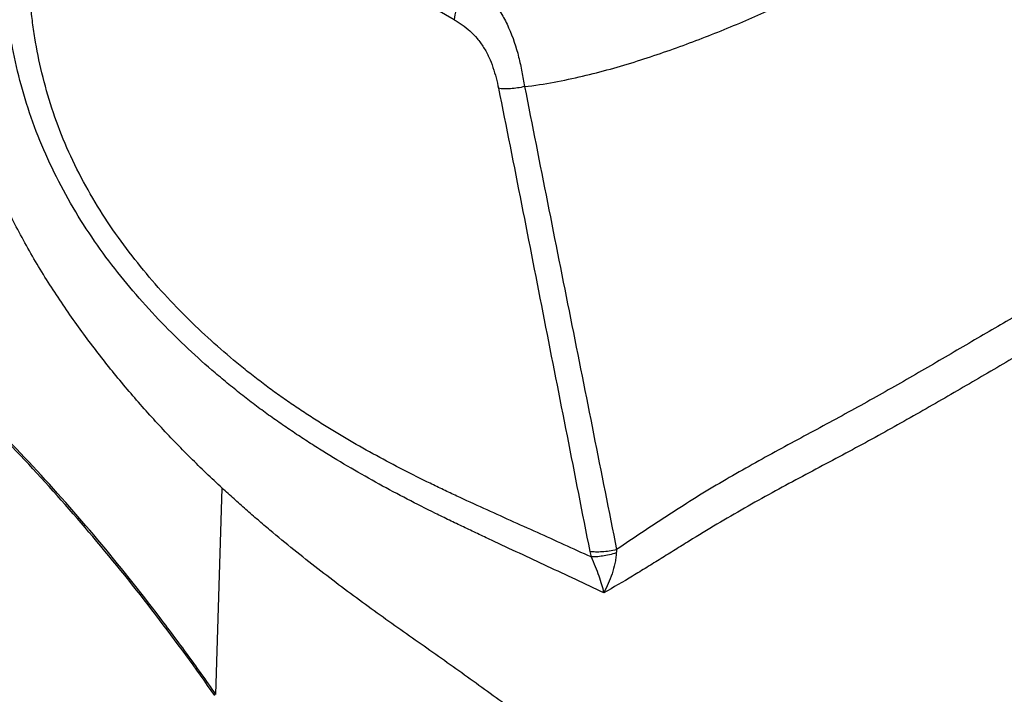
# Model space of a CAD drawing. Header units: millimetres. Extents: x 16 to 3344, y 34 to 2360.
# Tile 110 of 127: x 2855 to 2955, y 1907 to 1976. Entities that reach past the tile are written whole.
import ezdxf

# ---------------------------------------------------------------- set-up
doc = ezdxf.new("R2010")
doc.units = ezdxf.units.MM
doc.header["$LTSCALE"] = 185.02
doc.layers.add('DEFAULT_VBL19', color=7, linetype='CONTINUOUS')
doc.layers.add('TOP_ASM_PBL22', color=7, linetype='CONTINUOUS')

# ---------------------------------------------------------------- blocks, each defined once
blk = doc.blocks.new('TOP_ASM_PBL22', base_point=(2937.72, 1962.28))
at = {"layer": 'TOP_ASM_PBL22', "color": 7}
for p, q in [((2899.21, 1976.38), (2856.54, 2001.01)), ((2874.89, 1907.49), (2875.52, 1928.56))]:
    blk.add_line(p, q, dxfattribs=at)
blk.add_arc((2920.96, 1923.65), 8.08, 191.1435, 195.1863, dxfattribs=at)
for points, knots in [([(2875.52, 1928.56), (2874.98, 1929.06), (2873.89, 1930.08), (2871.74, 1932.19), (2869.09, 1934.94), (2866, 1938.42), (2862.99, 1942.11), (2860.12, 1946), (2857.4, 1950.09), (2854.91, 1954.38), (2852.71, 1958.83), (2850.86, 1963.41), (2849.61, 1967.29), (2848.8, 1970.39), (2848.29, 1972.69), (2847.87, 1974.97), (2847.54, 1977.23), (2847.28, 1979.45), (2847.11, 1981.64), (2847.05, 1983.45), (2847.03, 1984.87), (2847.02, 1986.28), (2847.03, 1988.03), (2847.04, 1990.14), (2847.04, 1992.24), (2847.05, 1995.04), (2847.06, 1998.55), (2847.08, 2002.75), (2847.09, 2006.96), (2847.1, 2011.17), (2847.11, 2015.37), (2847.13, 2020.98), (2847.15, 2027.99), (2847.18, 2036.41), (2847.21, 2047.62), (2847.24, 2056.04), (2847.26, 2061.65)], [0, 0, 0, 0, 0.015649, 0.031487, 0.06368, 0.096558, 0.130092, 0.164238, 0.198911, 0.233963, 0.269137, 0.304075, 0.338423, 0.355287, 0.371911, 0.388268, 0.404341, 0.420141, 0.435647, 0.450826, 0.458317, 0.465772, 0.480626, 0.495461, 0.510301, 0.525141, 0.55482, 0.584499, 0.614178, 0.643856, 0.673535, 0.703214, 0.762572, 0.821929, 0.881286, 1, 1, 1, 1]), ([(2906.38, 1969.55), (2907.39, 1969.66), (2909.37, 1969.97), (2912.29, 1970.59), (2915.12, 1971.32), (2918.78, 1972.41), (2923.19, 1973.95), (2928.31, 1975.99), (2933.24, 1978.17), (2938, 1980.47), (2942.62, 1982.87), (2947.08, 1985.36), (2951.4, 1987.94), (2955.55, 1990.6), (2959.53, 1993.34), (2962.7, 1995.72), (2965.11, 1997.68), (2966.83, 1999.16), (2968.47, 2000.68), (2970.02, 2002.23), (2971.44, 2003.82), (2972.52, 2005.19), (2973.28, 2006.31), (2973.78, 2007.15), (2974.22, 2008.01), (2974.46, 2008.6), (2974.56, 2008.9)], [0, 0, 0, 0, 0.037682, 0.074648, 0.110951, 0.146661, 0.216582, 0.284837, 0.351696, 0.417327, 0.481831, 0.545257, 0.607609, 0.668842, 0.72886, 0.787501, 0.816237, 0.844521, 0.872282, 0.899453, 0.925948, 0.951638, 0.964135, 0.976373, 0.988329, 1, 1, 1, 1]), ([(2914.46, 1917.87), (2912.55, 1918.77), (2908.73, 1920.56), (2904.43, 1922.56), (2901.57, 1923.91), (2900.14, 1924.59), (2898.71, 1925.27), (2896.79, 1926.21), (2894.4, 1927.43), (2891.52, 1928.95), (2888.65, 1930.58), (2886.27, 1932.01), (2884.37, 1933.22), (2882.94, 1934.16), (2881.51, 1935.13), (2880.08, 1936.14), (2878.67, 1937.19), (2877.26, 1938.29), (2875.86, 1939.42), (2873.99, 1941.01), (2871.68, 1943.1), (2868.07, 1946.71), (2864.67, 1950.68), (2861.62, 1955.02), (2859.52, 1958.5), (2857.7, 1962.14), (2856.17, 1965.88), (2854.97, 1969.67), (2854.24, 1972.84), (2853.8, 1975.35), (2853.55, 1977.2), (2853.38, 1979.03), (2853.27, 1980.83), (2853.22, 1982.6), (2853.24, 1984.34), (2853.31, 1986.07), (2853.38, 1987.78), (2853.46, 1989.5), (2853.55, 1991.79), (2853.71, 1995.8), (2853.83, 1999.24), (2853.91, 2001.53)], [0, 0, 0, 0, 0.055674, 0.111311, 0.125229, 0.139159, 0.153124, 0.167148, 0.19541, 0.224003, 0.252993, 0.282442, 0.297357, 0.31241, 0.327606, 0.342949, 0.358491, 0.374202, 0.390083, 0.406139, 0.438784, 0.472152, 0.540986, 0.576347, 0.612117, 0.647998, 0.683616, 0.718621, 0.752752, 0.769439, 0.785855, 0.801998, 0.81787, 0.833461, 0.848771, 0.86392, 0.879006, 0.894103, 0.909216, 0.939454, 1, 1, 1, 1]), ([(2913.16, 1921.53), (2912.25, 1921.94), (2910.43, 1922.77), (2907.69, 1924.01), (2904.95, 1925.24), (2902.21, 1926.48), (2899.93, 1927.52), (2898.11, 1928.38), (2896.28, 1929.26), (2893.99, 1930.41), (2891.24, 1931.86), (2888.5, 1933.4), (2886.24, 1934.77), (2884.43, 1935.92), (2883.3, 1936.67), (2882.4, 1937.29), (2881.72, 1937.76), (2881.04, 1938.24), (2880.14, 1938.9), (2879.02, 1939.75), (2877.23, 1941.16), (2875.02, 1943.03), (2872.43, 1945.43), (2869.03, 1948.91), (2865.04, 1953.72), (2861.65, 1959.09), (2859.46, 1963.72), (2858.12, 1967.29), (2857.1, 1970.9), (2856.49, 1973.9), (2856.15, 1976.27), (2855.97, 1978.01), (2855.85, 1979.73), (2855.8, 1981.15), (2855.79, 1982.27), (2855.81, 1983.37), (2855.85, 1984.73), (2855.93, 1986.36), (2856, 1987.98), (2856.08, 1989.61), (2856.17, 1991.78), (2856.28, 1994.49), (2856.42, 1997.75), (2856.5, 1999.92), (2856.54, 2001.01)], [0, 0, 0, 0, 0.027867, 0.05572, 0.083572, 0.111433, 0.13937, 0.153403, 0.1675, 0.195911, 0.224654, 0.253792, 0.283383, 0.298366, 0.313488, 0.321098, 0.328741, 0.33643, 0.344171, 0.35978, 0.375552, 0.407602, 0.440352, 0.473815, 0.542802, 0.61394, 0.649757, 0.685222, 0.719991, 0.753827, 0.770353, 0.786606, 0.802587, 0.818296, 0.826043, 0.833718, 0.848914, 0.864009, 0.879083, 0.894174, 0.909278, 0.939495, 0.969736, 1, 1, 1, 1]), ([(2901.33, 1979.91), (2901.26, 1979.87), (2901.13, 1979.78), (2900.86, 1979.58), (2900.53, 1979.28), (2900.18, 1978.87), (2899.76, 1978.25), (2899.38, 1977.43), (2899.23, 1976.72), (2899.21, 1976.38)], [0, 0, 0, 0, 0.055307, 0.113338, 0.235691, 0.364493, 0.496872, 0.759488, 1, 1, 1, 1]), ([(2901.33, 1979.91), (2902.04, 1979.4), (2903.03, 1978.45), (2904.09, 1976.91), (2905.03, 1975.09), (2905.68, 1973.09), (2906.12, 1971.06), (2906.3, 1970.05), (2906.38, 1969.55)], [0, 0, 0, 0, 0.22033, 0.342707, 0.472241, 0.739687, 0.87145, 1, 1, 1, 1]), ([(2899.21, 1976.38), (2899.49, 1976.22), (2900.04, 1975.86), (2900.83, 1975.23), (2901.57, 1974.46), (2902.22, 1973.56), (2902.76, 1972.56), (2903.17, 1971.51), (2903.49, 1970.44), (2903.65, 1969.72), (2903.72, 1969.37)], [0, 0, 0, 0, 0.110827, 0.227864, 0.351722, 0.481341, 0.613561, 0.744965, 0.873825, 1, 1, 1, 1]), ([(2906.38, 1969.55), (2906.15, 1969.49), (2905.67, 1969.4), (2904.97, 1969.31), (2904.31, 1969.3), (2903.9, 1969.33), (2903.72, 1969.37)], [0, 0, 0, 0, 0.27514, 0.542682, 0.788397, 1, 1, 1, 1]), ([(2903.72, 1969.37), (2904.51, 1965.43), (2906.07, 1957.55), (2908.38, 1945.72), (2910.71, 1933.9), (2912.26, 1926.02), (2913.03, 1922.08)], [0, 0, 0, 0, 0.250139, 0.500075, 0.750023, 1, 1, 1, 1]), ([(2906.38, 1969.55), (2907.16, 1965.6), (2908.71, 1957.72), (2911.07, 1945.9), (2913.42, 1934.09), (2914.98, 1926.21), (2915.77, 1922.27)], [0, 0, 0, 0, 0.250167, 0.500092, 0.750028, 1, 1, 1, 1]), ([(2987.82, 1963.87), (2987.63, 1963.8), (2987.22, 1963.66), (2986.33, 1963.33), (2985.09, 1962.81), (2983.5, 1962.04), (2981.8, 1961.12), (2980, 1960.07), (2977.47, 1958.51), (2974.87, 1956.86), (2972.18, 1955.2), (2969.37, 1953.51), (2965.74, 1951.39), (2962.03, 1949.29), (2959, 1947.58), (2956.68, 1946.25), (2954.35, 1944.89), (2951.18, 1943.03), (2947.16, 1940.67), (2943.07, 1938.32), (2939.72, 1936.46), (2936.28, 1934.59), (2932.78, 1932.72), (2929.26, 1930.77), (2926.58, 1929.24), (2923.88, 1927.61), (2921.18, 1925.89), (2918.48, 1924.1), (2916.67, 1922.88), (2915.77, 1922.27)], [0, 0, 0, 0, 0.007329, 0.015599, 0.03442, 0.055746, 0.079114, 0.104146, 0.130516, 0.186201, 0.215066, 0.244452, 0.304608, 0.366465, 0.398021, 0.43003, 0.462505, 0.495411, 0.562322, 0.630617, 0.665284, 0.700316, 0.771688, 0.808186, 0.845317, 0.883115, 0.921571, 0.960596, 1, 1, 1, 1]), ([(2989.88, 1961.41), (2989.69, 1961.31), (2989.29, 1961.12), (2988.66, 1960.82), (2987.95, 1960.49), (2986.92, 1959.97), (2985.52, 1959.24), (2983.11, 1957.86), (2980.6, 1956.28), (2977.98, 1954.61), (2975.19, 1952.84), (2971.56, 1950.64), (2967.82, 1948.47), (2964.75, 1946.71), (2962.4, 1945.38), (2960.01, 1944.03), (2957.59, 1942.63), (2955.16, 1941.2), (2952.69, 1939.75), (2950.19, 1938.29), (2946.79, 1936.33), (2943.33, 1934.38), (2939.82, 1932.46), (2937.12, 1931.02), (2934.38, 1929.56), (2931.61, 1928.07), (2928.81, 1926.51), (2925.99, 1924.86), (2923.63, 1923.43), (2921.74, 1922.25), (2920.3, 1921.35), (2918.86, 1920.46), (2916.92, 1919.27), (2915.45, 1918.41), (2914.46, 1917.87)], [0, 0, 0, 0, 0.007173, 0.015322, 0.024281, 0.033954, 0.055159, 0.078464, 0.129823, 0.157235, 0.18543, 0.243531, 0.303529, 0.334181, 0.36526, 0.396784, 0.428787, 0.461256, 0.494132, 0.527378, 0.560979, 0.629236, 0.663907, 0.698983, 0.734546, 0.770686, 0.807474, 0.844952, 0.883103, 0.902406, 0.921833, 0.941357, 0.96094, 1, 1, 1, 1]), ([(2874.89, 1907.49), (2873.91, 1908.91), (2871.9, 1911.71), (2867.81, 1917.19), (2862.52, 1923.77), (2855.9, 1931.25), (2850.15, 1937.1), (2845.44, 1941.52), (2841.89, 1944.68), (2838.28, 1947.7), (2835.24, 1950.1), (2832.78, 1951.95), (2830.94, 1953.29), (2829.09, 1954.59), (2827.23, 1955.86), (2825.37, 1957.09), (2823.81, 1958.08), (2822.55, 1958.85), (2821.29, 1959.6), (2820.35, 1960.16), (2819.73, 1960.53)], [0, 0, 0, 0, 0.067197, 0.133935, 0.265853, 0.39544, 0.522414, 0.584848, 0.646541, 0.707468, 0.767608, 0.797379, 0.826945, 0.856309, 0.885469, 0.914405, 0.943138, 0.957458, 0.971739, 1, 1, 1, 1]), ([(2874.78, 1907.36), (2870.88, 1912.96), (2862.74, 1923.62), (2849.32, 1938.07), (2835.08, 1950.43), (2824.89, 1957.3), (2819.74, 1960.28)], [0, 0, 0, 0, 0.265895, 0.52249, 0.767668, 1, 1, 1, 1]), ([(2951.93, 1873.15), (2951.49, 1873.4), (2950.61, 1873.91), (2949.3, 1874.69), (2947.99, 1875.46), (2946.26, 1876.5), (2944.12, 1877.81), (2940.75, 1879.92), (2937.42, 1882.07), (2934.15, 1884.27), (2930.95, 1886.47), (2927.8, 1888.7), (2924.7, 1890.98), (2922.8, 1892.41), (2921.3, 1893.57), (2919.81, 1894.73), (2917.96, 1896.18), (2915.73, 1897.92), (2913.49, 1899.65), (2911.23, 1901.38), (2908.18, 1903.67), (2905.11, 1905.95), (2902.01, 1908.2), (2899.67, 1909.89), (2897.31, 1911.57), (2894.93, 1913.24), (2892.53, 1914.93), (2890.12, 1916.67), (2887.7, 1918.46), (2885.27, 1920.32), (2882.83, 1922.25), (2880.8, 1923.92), (2879.18, 1925.3), (2877.95, 1926.36), (2876.73, 1927.45), (2875.93, 1928.19), (2875.52, 1928.56)], [0, 0, 0, 0, 0.016188, 0.032279, 0.048341, 0.064372, 0.096277, 0.127994, 0.190859, 0.222007, 0.252964, 0.314302, 0.344686, 0.374883, 0.389904, 0.404871, 0.434735, 0.464636, 0.494648, 0.524745, 0.554935, 0.615598, 0.646074, 0.676643, 0.707289, 0.738045, 0.769051, 0.800465, 0.832337, 0.864714, 0.897637, 0.931142, 0.948119, 0.965254, 0.982554, 1, 1, 1, 1]), ([(2915.77, 1922.27), (2915.52, 1922.21), (2915.03, 1922.11), (2914.31, 1922.03), (2913.65, 1922.01), (2913.23, 1922.05), (2913.03, 1922.08)], [0, 0, 0, 0, 0.274334, 0.542001, 0.788166, 1, 1, 1, 1]), ([(2915.74, 1921.93), (2915.5, 1921.86), (2915.04, 1921.74), (2914.36, 1921.61), (2913.74, 1921.53), (2913.34, 1921.52), (2913.16, 1921.53)], [0, 0, 0, 0, 0.278997, 0.54811, 0.792697, 1, 1, 1, 1]), ([(2915.74, 1921.93), (2915.73, 1921.75), (2915.69, 1921.39), (2915.57, 1920.68), (2915.32, 1919.81), (2914.94, 1918.81), (2914.63, 1918.17), (2914.46, 1917.87)], [0, 0, 0, 0, 0.12559, 0.252695, 0.506469, 0.756425, 1, 1, 1, 1]), ([(2915.77, 1922.27), (2915.76, 1922.24), (2915.75, 1922.13), (2915.74, 1922.02), (2915.74, 1921.93)], [0, 0, 0, 0, 0.24877, 1, 1, 1, 1]), ([(2913.16, 1921.53), (2913.31, 1921.21), (2913.59, 1920.57), (2913.95, 1919.63), (2914.24, 1918.73), (2914.4, 1918.15), (2914.46, 1917.87)], [0, 0, 0, 0, 0.272596, 0.53336, 0.776815, 1, 1, 1, 1])]:
    blk.add_open_spline(points, degree=3, knots=knots, dxfattribs=at)
blk = doc.blocks.new('DEFAULT_VBL19', base_point=(3033.77, 1856.71))
at = {"layer": 'TOP_ASM_PBL22'}
blk.add_blockref('TOP_ASM_PBL22', (2937.72, 1962.28), dxfattribs=at)

msp = doc.modelspace()

# ---------------------------------------------------------------- block references
at = {"layer": 'DEFAULT_VBL19'}
msp.add_blockref('DEFAULT_VBL19', (3033.769, 1856.707), dxfattribs=at)

doc.saveas('drawing.dxf')
